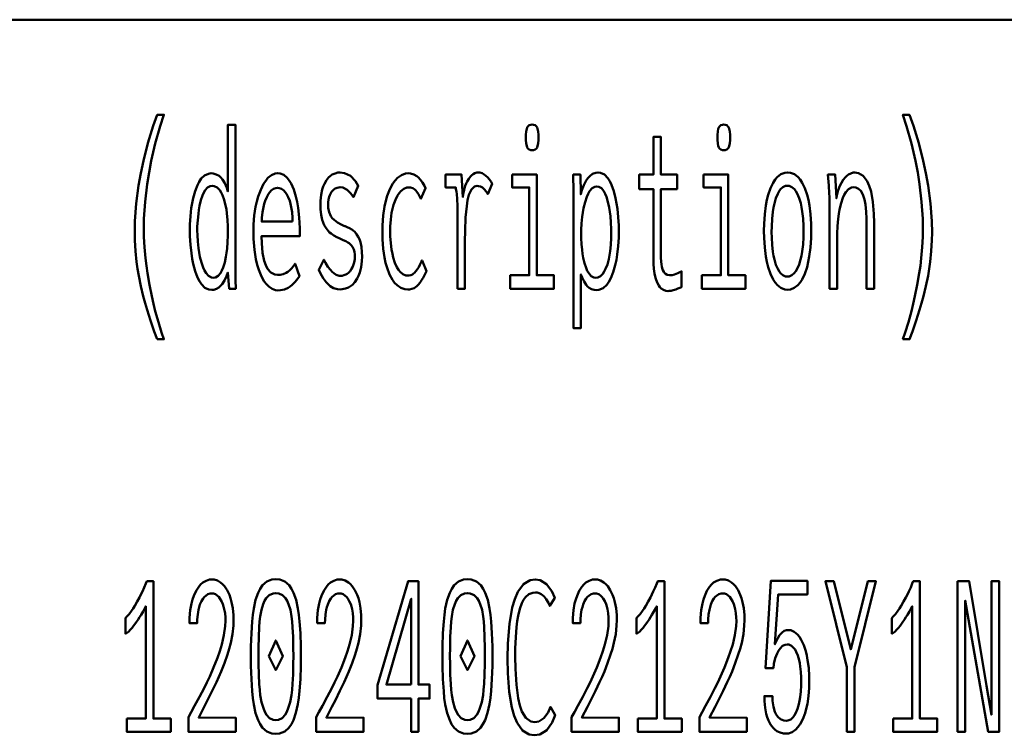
# Model space of a CAD drawing. Header units: millimetres. Extents: x 0 to 428, y 0 to 298.
# Tile 28 of 43: x 321 to 334, y 42 to 51. Entities that reach past the tile are written whole.
import ezdxf

# ---------------------------------------------------------------- set-up
doc = ezdxf.new("R2010")
doc.units = ezdxf.units.MM
doc.layers.add('am_0', color=7, linetype='Continuous', lineweight=50)
doc.layers.add('am_6', color=2, linetype='Continuous', lineweight=35)

# ---------------------------------------------------------------- blocks, each defined once
blk = doc.blocks.new('1_Drawing_frame_0_in_120240C2125Y1N4N_300Op0__1203')
at = {"layer": 'am_0'}
blk.add_line((224.62, 50.57), (407.5, 50.57), dxfattribs=at)
at = {"layer": 'am_6', "flags": 8}
blk.add_attdef('ExcludeFromBOM', (425, 296.5), '', height=0.5, dxfattribs=at)
blk = doc.blocks.new('121_text12__1_in_120240C2125Y1N4N_300Op0__1203')
at = {"layer": 'am_0'}
for points in [[(323.051, 46.568), (323.051, 46.568), (323.017, 46.665), (322.97, 46.804), (322.97, 46.804), (322.927, 46.936), (322.902, 47.021), (322.902, 47.021), (322.879, 47.105), (322.848, 47.233), (322.848, 47.233), (322.822, 47.362), (322.807, 47.45), (322.807, 47.45), (322.794, 47.538), (322.781, 47.672), (322.781, 47.672), (322.773, 47.809), (322.772, 47.901), (322.772, 47.901), (322.775, 48.046), (322.791, 48.268), (322.791, 48.268), (322.82, 48.494), (322.848, 48.648), (322.848, 48.648), (322.88, 48.801), (322.937, 49.025), (322.937, 49.025), (323.004, 49.24), (323.055, 49.379), (323.137, 49.379), (323.137, 49.379), (323.091, 49.237), (323.03, 49.021), (323.03, 49.021), (322.979, 48.803), (322.951, 48.655), (322.951, 48.655), (322.927, 48.508), (322.901, 48.29), (322.901, 48.29), (322.888, 48.075), (322.885, 47.933), (322.885, 47.933), (322.886, 47.849), (322.893, 47.719), (322.893, 47.719), (322.906, 47.582), (322.918, 47.488), (322.918, 47.488), (322.931, 47.393), (322.956, 47.25), (322.956, 47.25), (322.985, 47.107), (323.007, 47.012), (323.007, 47.012), (323.03, 46.918), (323.068, 46.783), (323.068, 46.783), (323.108, 46.652), (323.137, 46.568), (323.051, 46.568)], [(332.394, 46.568), (332.394, 46.568), (332.422, 46.652), (332.463, 46.783), (332.463, 46.783), (332.5, 46.918), (332.524, 47.012), (332.524, 47.012), (332.545, 47.107), (332.574, 47.25), (332.574, 47.25), (332.599, 47.393), (332.613, 47.488), (332.613, 47.488), (332.625, 47.582), (332.637, 47.719), (332.637, 47.719), (332.644, 47.849), (332.646, 47.933), (332.646, 47.933), (332.643, 48.075), (332.629, 48.29), (332.629, 48.29), (332.604, 48.508), (332.58, 48.655), (332.58, 48.655), (332.551, 48.803), (332.501, 49.021), (332.501, 49.021), (332.44, 49.237), (332.394, 49.379), (332.476, 49.379), (332.476, 49.379), (332.526, 49.24), (332.593, 49.025), (332.593, 49.025), (332.65, 48.801), (332.683, 48.648), (332.683, 48.648), (332.71, 48.494), (332.74, 48.268), (332.74, 48.268), (332.756, 48.046), (332.759, 47.901), (332.759, 47.901), (332.757, 47.809), (332.75, 47.672), (332.75, 47.672), (332.736, 47.538), (332.724, 47.45), (332.724, 47.45), (332.709, 47.362), (332.682, 47.233), (332.682, 47.233), (332.651, 47.105), (332.628, 47.021), (332.628, 47.021), (332.603, 46.936), (332.561, 46.804), (332.561, 46.804), (332.514, 46.665), (332.479, 46.568), (332.394, 46.568)], [(323.736, 47.184), (323.736, 47.184), (323.701, 47.189), (323.652, 47.212), (323.652, 47.212), (323.608, 47.255), (323.582, 47.294), (323.582, 47.294), (323.559, 47.341), (323.529, 47.42), (323.529, 47.42), (323.504, 47.51), (323.491, 47.576), (323.491, 47.576), (323.481, 47.645), (323.469, 47.751), (323.469, 47.751), (323.463, 47.859), (323.462, 47.933), (323.462, 47.933), (323.463, 48.003), (323.469, 48.107), (323.469, 48.107), (323.48, 48.207), (323.491, 48.273), (323.491, 48.273), (323.503, 48.336), (323.527, 48.422), (323.527, 48.422), (323.557, 48.497), (323.58, 48.541), (323.58, 48.541), (323.605, 48.579), (323.647, 48.619), (323.647, 48.619), (323.695, 48.641), (323.73, 48.646), (323.73, 48.646), (323.756, 48.643), (323.793, 48.632), (323.793, 48.632), (323.828, 48.612), (323.851, 48.593), (323.851, 48.593), (323.872, 48.569), (323.901, 48.523), (323.901, 48.523), (323.926, 48.465), (323.94, 48.419), (323.94, 49.254), (324.034, 49.254), (324.034, 47.512), (324.034, 47.512), (324.034, 47.493), (324.034, 47.463), (324.034, 47.463), (324.034, 47.43), (324.035, 47.406), (324.035, 47.406), (324.035, 47.383), (324.035, 47.353), (324.035, 47.353), (324.036, 47.327), (324.036, 47.313), (324.038, 47.2), (323.955, 47.2), (323.94, 47.403), (323.94, 47.403), (323.923, 47.359), (323.895, 47.302), (323.895, 47.302), (323.867, 47.258), (323.848, 47.235), (323.848, 47.235), (323.827, 47.217), (323.795, 47.197), (323.795, 47.197), (323.761, 47.186), (323.736, 47.184)], [(327.749, 48.934), (327.749, 48.934), (327.733, 48.936), (327.713, 48.943), (327.713, 48.943), (327.697, 48.958), (327.688, 48.971), (327.688, 48.971), (327.682, 48.988), (327.675, 49.021), (327.675, 49.021), (327.671, 49.063), (327.67, 49.095), (327.67, 49.095), (327.671, 49.128), (327.675, 49.17), (327.675, 49.17), (327.682, 49.203), (327.688, 49.22), (327.688, 49.22), (327.697, 49.233), (327.713, 49.247), (327.713, 49.247), (327.733, 49.255), (327.749, 49.257), (327.749, 49.257), (327.766, 49.255), (327.787, 49.248), (327.787, 49.248), (327.803, 49.233), (327.812, 49.22), (327.812, 49.22), (327.818, 49.204), (327.825, 49.171), (327.825, 49.171), (327.829, 49.129), (327.83, 49.095), (327.83, 49.095), (327.829, 49.063), (327.825, 49.021), (327.825, 49.021), (327.818, 48.988), (327.812, 48.971), (327.812, 48.971), (327.803, 48.958), (327.787, 48.943), (327.787, 48.943), (327.766, 48.936), (327.749, 48.934)], [(330.149, 48.934), (330.149, 48.934), (330.133, 48.936), (330.113, 48.943), (330.113, 48.943), (330.097, 48.958), (330.088, 48.971), (330.088, 48.971), (330.082, 48.988), (330.075, 49.021), (330.075, 49.021), (330.071, 49.063), (330.07, 49.095), (330.07, 49.095), (330.071, 49.128), (330.075, 49.17), (330.075, 49.17), (330.082, 49.203), (330.088, 49.22), (330.088, 49.22), (330.097, 49.233), (330.113, 49.247), (330.113, 49.247), (330.133, 49.255), (330.149, 49.257), (330.149, 49.257), (330.166, 49.255), (330.187, 49.248), (330.187, 49.248), (330.203, 49.233), (330.212, 49.22), (330.212, 49.22), (330.218, 49.204), (330.225, 49.171), (330.225, 49.171), (330.229, 49.129), (330.23, 49.095), (330.23, 49.095), (330.229, 49.063), (330.225, 49.021), (330.225, 49.021), (330.218, 48.988), (330.212, 48.971), (330.212, 48.971), (330.203, 48.958), (330.187, 48.943), (330.187, 48.943), (330.166, 48.936), (330.149, 48.934)], [(329.448, 47.171), (329.448, 47.171), (329.426, 47.173), (329.395, 47.184), (329.395, 47.184), (329.367, 47.203), (329.35, 47.22), (329.35, 47.22), (329.335, 47.241), (329.315, 47.278), (329.315, 47.278), (329.299, 47.322), (329.29, 47.355), (329.29, 47.355), (329.283, 47.391), (329.275, 47.448), (329.275, 47.448), (329.271, 47.51), (329.27, 47.554), (329.27, 48.448), (329.091, 48.448), (329.091, 48.63), (329.27, 48.63), (329.27, 49.101), (329.364, 49.101), (329.364, 48.63), (329.566, 48.63), (329.566, 48.448), (329.364, 48.448), (329.364, 47.619), (329.364, 47.619), (329.364, 47.586), (329.366, 47.541), (329.366, 47.541), (329.37, 47.502), (329.373, 47.48), (329.373, 47.48), (329.378, 47.459), (329.387, 47.432), (329.387, 47.432), (329.4, 47.41), (329.41, 47.398), (329.41, 47.398), (329.422, 47.387), (329.443, 47.376), (329.443, 47.376), (329.469, 47.37), (329.488, 47.369), (329.488, 47.369), (329.503, 47.371), (329.533, 47.379), (329.533, 47.379), (329.575, 47.396), (329.608, 47.411), (329.621, 47.416), (329.621, 47.221), (329.621, 47.221), (329.602, 47.213), (329.575, 47.202), (329.575, 47.202), (329.549, 47.192), (329.532, 47.186), (329.532, 47.186), (329.515, 47.181), (329.49, 47.175), (329.49, 47.175), (329.465, 47.172), (329.448, 47.171)], [(324.562, 47.179), (324.562, 47.179), (324.534, 47.182), (324.492, 47.198), (324.492, 47.198), (324.45, 47.228), (324.422, 47.255), (324.422, 47.255), (324.395, 47.289), (324.358, 47.354), (324.358, 47.354), (324.325, 47.436), (324.306, 47.499), (324.306, 47.499), (324.289, 47.57), (324.271, 47.689), (324.271, 47.689), (324.261, 47.826), (324.259, 47.925), (324.259, 47.925), (324.261, 48.004), (324.27, 48.117), (324.27, 48.117), (324.286, 48.224), (324.301, 48.291), (324.301, 48.291), (324.319, 48.355), (324.35, 48.44), (324.35, 48.44), (324.386, 48.512), (324.413, 48.553), (324.413, 48.553), (324.441, 48.587), (324.485, 48.624), (324.485, 48.624), (324.532, 48.644), (324.564, 48.648), (324.564, 48.648), (324.595, 48.645), (324.64, 48.625), (324.64, 48.625), (324.681, 48.59), (324.707, 48.557), (324.707, 48.557), (324.731, 48.517), (324.763, 48.444), (324.763, 48.444), (324.79, 48.356), (324.805, 48.288), (324.805, 48.288), (324.818, 48.214), (324.832, 48.092), (324.832, 48.092), (324.839, 47.957), (324.841, 47.86), (324.362, 47.86), (324.362, 47.86), (324.364, 47.769), (324.374, 47.65), (324.374, 47.65), (324.394, 47.551), (324.413, 47.496), (324.413, 47.496), (324.436, 47.451), (324.477, 47.403), (324.477, 47.403), (324.526, 47.377), (324.564, 47.372), (324.564, 47.372), (324.593, 47.373), (324.633, 47.382), (324.633, 47.382), (324.669, 47.398), (324.69, 47.413), (324.69, 47.413), (324.71, 47.43), (324.738, 47.459), (324.738, 47.459), (324.764, 47.49), (324.781, 47.512), (324.834, 47.356), (324.834, 47.356), (324.814, 47.326), (324.782, 47.286), (324.782, 47.286), (324.745, 47.25), (324.719, 47.229), (324.719, 47.229), (324.692, 47.211), (324.646, 47.192), (324.646, 47.192), (324.597, 47.181), (324.562, 47.179)], [(325.346, 47.192), (325.346, 47.192), (325.311, 47.195), (325.262, 47.208), (325.262, 47.208), (325.219, 47.232), (325.193, 47.255), (325.193, 47.255), (325.168, 47.282), (325.133, 47.331), (325.133, 47.331), (325.1, 47.39), (325.078, 47.435), (325.141, 47.563), (325.141, 47.563), (325.161, 47.525), (325.192, 47.476), (325.192, 47.476), (325.223, 47.435), (325.244, 47.413), (325.244, 47.413), (325.265, 47.394), (325.297, 47.374), (325.297, 47.374), (325.331, 47.363), (325.354, 47.361), (325.354, 47.361), (325.369, 47.362), (325.393, 47.368), (325.393, 47.368), (325.417, 47.378), (325.433, 47.388), (325.433, 47.388), (325.448, 47.4), (325.47, 47.421), (325.47, 47.421), (325.489, 47.448), (325.5, 47.468), (325.5, 47.468), (325.51, 47.491), (325.521, 47.528), (325.521, 47.528), (325.527, 47.57), (325.528, 47.6), (325.528, 47.6), (325.527, 47.627), (325.523, 47.662), (325.523, 47.662), (325.515, 47.692), (325.508, 47.71), (325.508, 47.71), (325.499, 47.725), (325.485, 47.745), (325.485, 47.745), (325.468, 47.762), (325.456, 47.771), (325.456, 47.771), (325.441, 47.78), (325.415, 47.795), (325.415, 47.795), (325.384, 47.81), (325.359, 47.821), (325.332, 47.833), (325.332, 47.833), (325.304, 47.846), (325.266, 47.868), (325.266, 47.868), (325.232, 47.89), (325.212, 47.906), (325.212, 47.906), (325.193, 47.924), (325.168, 47.957), (325.168, 47.957), (325.145, 47.997), (325.132, 48.028), (325.132, 48.028), (325.12, 48.063), (325.108, 48.124), (325.108, 48.124), (325.101, 48.195), (325.1, 48.248), (325.1, 48.248), (325.101, 48.302), (325.108, 48.377), (325.108, 48.377), (325.121, 48.442), (325.134, 48.481), (325.134, 48.481), (325.148, 48.515), (325.173, 48.559), (325.173, 48.559), (325.201, 48.595), (325.223, 48.614), (325.223, 48.614), (325.245, 48.629), (325.281, 48.645), (325.281, 48.645), (325.318, 48.654), (325.345, 48.656), (325.345, 48.656), (325.4, 48.649), (325.473, 48.614), (325.473, 48.614), (325.536, 48.548), (325.572, 48.487), (325.511, 48.347), (325.511, 48.347), (325.479, 48.392), (325.431, 48.44), (325.431, 48.44), (325.38, 48.466), (325.346, 48.471), (325.346, 48.471), (325.329, 48.47), (325.306, 48.465), (325.306, 48.465), (325.283, 48.455), (325.269, 48.445), (325.269, 48.445), (325.256, 48.434), (325.238, 48.414), (325.238, 48.414), (325.223, 48.389), (325.214, 48.371), (325.214, 48.371), (325.207, 48.35), (325.199, 48.318), (325.199, 48.318), (325.195, 48.281), (325.194, 48.256), (325.194, 48.256), (325.196, 48.213), (325.207, 48.157), (325.207, 48.157), (325.228, 48.11), (325.247, 48.085), (325.247, 48.085), (325.27, 48.062), (325.31, 48.031), (325.31, 48.031), (325.356, 48.005), (325.39, 47.989), (325.39, 47.989), (325.395, 47.987), (325.401, 47.985), (325.401, 47.985), (325.406, 47.983), (325.409, 47.983), (325.409, 47.983), (325.431, 47.973), (325.464, 47.957), (325.464, 47.957), (325.493, 47.94), (325.51, 47.928), (325.51, 47.928), (325.527, 47.914), (325.55, 47.885), (325.55, 47.885), (325.572, 47.848), (325.586, 47.819), (325.586, 47.819), (325.598, 47.785), (325.611, 47.726), (325.611, 47.726), (325.618, 47.656), (325.619, 47.603), (325.619, 47.603), (325.617, 47.546), (325.609, 47.469), (325.609, 47.469), (325.592, 47.402), (325.577, 47.362), (325.577, 47.362), (325.56, 47.328), (325.531, 47.284), (325.531, 47.284), (325.498, 47.249), (325.474, 47.231), (325.474, 47.231), (325.449, 47.217), (325.411, 47.202), (325.411, 47.202), (325.372, 47.194), (325.346, 47.192)], [(326.191, 47.19), (326.191, 47.19), (326.155, 47.193), (326.105, 47.211), (326.105, 47.211), (326.058, 47.245), (326.028, 47.275), (326.028, 47.275), (326.001, 47.313), (325.964, 47.38), (325.964, 47.38), (325.933, 47.461), (325.915, 47.523), (325.915, 47.523), (325.901, 47.59), (325.885, 47.699), (325.885, 47.699), (325.876, 47.819), (325.874, 47.905), (325.874, 47.905), (325.876, 47.993), (325.885, 48.116), (325.885, 48.116), (325.902, 48.229), (325.918, 48.299), (325.918, 48.299), (325.936, 48.363), (325.969, 48.448), (325.969, 48.448), (326.007, 48.518), (326.035, 48.557), (326.035, 48.557), (326.065, 48.589), (326.113, 48.623), (326.113, 48.623), (326.164, 48.642), (326.199, 48.646), (326.199, 48.646), (326.227, 48.643), (326.267, 48.632), (326.267, 48.632), (326.304, 48.611), (326.327, 48.592), (326.327, 48.592), (326.348, 48.57), (326.377, 48.532), (326.377, 48.532), (326.401, 48.49), (326.415, 48.458), (326.357, 48.326), (326.357, 48.326), (326.345, 48.35), (326.327, 48.383), (326.327, 48.383), (326.307, 48.412), (326.294, 48.429), (326.294, 48.429), (326.279, 48.443), (326.254, 48.459), (326.254, 48.459), (326.226, 48.467), (326.205, 48.469), (326.205, 48.469), (326.179, 48.466), (326.141, 48.451), (326.141, 48.451), (326.106, 48.423), (326.084, 48.398), (326.084, 48.398), (326.064, 48.367), (326.037, 48.313), (326.037, 48.313), (326.014, 48.25), (326.001, 48.202), (326.001, 48.202), (325.99, 48.15), (325.979, 48.068), (325.979, 48.068), (325.972, 47.979), (325.971, 47.916), (325.971, 47.916), (325.972, 47.857), (325.978, 47.771), (325.978, 47.771), (325.989, 47.69), (325.999, 47.638), (325.999, 47.638), (326.01, 47.59), (326.032, 47.525), (326.032, 47.525), (326.057, 47.47), (326.076, 47.438), (326.076, 47.438), (326.097, 47.411), (326.13, 47.382), (326.13, 47.382), (326.166, 47.367), (326.191, 47.364), (326.191, 47.364), (326.207, 47.365), (326.23, 47.37), (326.23, 47.37), (326.251, 47.38), (326.264, 47.39), (326.264, 47.39), (326.277, 47.401), (326.294, 47.419), (326.294, 47.419), (326.31, 47.44), (326.32, 47.455), (326.32, 47.455), (326.33, 47.472), (326.345, 47.5), (326.345, 47.5), (326.36, 47.531), (326.371, 47.554), (326.426, 47.418), (326.413, 47.394), (326.413, 47.394), (326.401, 47.369), (326.383, 47.336), (326.383, 47.336), (326.366, 47.306), (326.355, 47.289), (326.355, 47.289), (326.344, 47.273), (326.325, 47.251), (326.325, 47.251), (326.304, 47.231), (326.288, 47.219), (326.288, 47.219), (326.271, 47.208), (326.243, 47.197), (326.243, 47.197), (326.213, 47.191), (326.191, 47.19)], [(326.813, 47.2), (326.813, 47.2), (326.814, 47.259), (326.814, 47.38), (326.814, 47.38), (326.815, 47.541), (326.816, 47.671), (326.817, 47.933), (326.817, 47.933), (326.817, 48.002), (326.817, 48.093), (326.817, 48.093), (326.816, 48.171), (326.814, 48.215), (326.814, 48.215), (326.813, 48.253), (326.811, 48.304), (326.811, 48.304), (326.809, 48.344), (326.807, 48.366), (326.807, 48.366), (326.805, 48.386), (326.801, 48.416), (326.801, 48.416), (326.796, 48.448), (326.793, 48.469), (326.665, 48.469), (326.665, 48.63), (326.867, 48.63), (326.882, 48.347), (326.882, 48.347), (326.888, 48.385), (326.898, 48.439), (326.898, 48.439), (326.913, 48.487), (326.924, 48.516), (326.924, 48.516), (326.937, 48.543), (326.957, 48.577), (326.957, 48.577), (326.979, 48.605), (326.995, 48.621), (326.995, 48.621), (327.01, 48.634), (327.034, 48.647), (327.034, 48.647), (327.058, 48.655), (327.074, 48.656), (327.074, 48.656), (327.093, 48.654), (327.122, 48.646), (327.122, 48.646), (327.151, 48.63), (327.171, 48.616), (327.171, 48.616), (327.189, 48.599), (327.214, 48.57), (327.214, 48.57), (327.235, 48.537), (327.248, 48.513), (327.193, 48.386), (327.193, 48.386), (327.186, 48.4), (327.172, 48.421), (327.172, 48.421), (327.155, 48.441), (327.141, 48.455), (327.141, 48.455), (327.127, 48.466), (327.103, 48.479), (327.103, 48.479), (327.078, 48.486), (327.06, 48.487), (327.06, 48.487), (327.029, 48.48), (326.989, 48.443), (326.989, 48.443), (326.958, 48.374), (326.942, 48.31), (326.942, 48.31), (326.93, 48.233), (326.917, 48.093), (326.917, 48.093), (326.91, 47.924), (326.908, 47.795), (326.908, 47.2), (326.813, 47.2)], [(327.498, 48.63), (327.807, 48.63), (327.807, 47.369), (328.022, 47.369), (328.022, 47.2), (327.476, 47.2), (327.476, 47.369), (327.714, 47.369), (327.714, 48.469), (327.498, 48.469), (327.498, 48.63)], [(328.268, 48.31), (328.268, 48.31), (328.268, 48.379), (328.267, 48.478), (328.267, 48.478), (328.265, 48.571), (328.264, 48.63), (328.354, 48.63), (328.358, 48.383), (328.358, 48.383), (328.373, 48.433), (328.399, 48.499), (328.399, 48.499), (328.428, 48.554), (328.449, 48.585), (328.449, 48.585), (328.471, 48.611), (328.507, 48.638), (328.507, 48.638), (328.546, 48.653), (328.573, 48.656), (328.573, 48.656), (328.608, 48.652), (328.655, 48.629), (328.655, 48.629), (328.697, 48.586), (328.722, 48.547), (328.722, 48.547), (328.744, 48.501), (328.773, 48.423), (328.773, 48.423), (328.796, 48.334), (328.808, 48.269), (328.808, 48.269), (328.818, 48.2), (328.829, 48.096), (328.829, 48.096), (328.835, 47.99), (328.836, 47.918), (328.836, 47.918), (328.835, 47.843), (328.828, 47.734), (328.828, 47.734), (328.817, 47.629), (328.806, 47.561), (328.806, 47.561), (328.792, 47.497), (328.767, 47.409), (328.767, 47.409), (328.736, 47.333), (328.711, 47.288), (328.711, 47.288), (328.684, 47.25), (328.639, 47.208), (328.639, 47.208), (328.587, 47.186), (328.55, 47.182), (328.55, 47.182), (328.526, 47.184), (328.493, 47.194), (328.493, 47.194), (328.463, 47.212), (328.444, 47.229), (328.444, 47.229), (328.427, 47.25), (328.401, 47.291), (328.401, 47.291), (328.377, 47.341), (328.361, 47.379), (328.361, 46.706), (328.268, 46.706), (328.268, 48.31)], [(329.898, 48.63), (330.207, 48.63), (330.207, 47.369), (330.422, 47.369), (330.422, 47.2), (329.876, 47.2), (329.876, 47.369), (330.114, 47.369), (330.114, 48.469), (329.898, 48.469), (329.898, 48.63)], [(330.95, 47.187), (330.95, 47.187), (330.915, 47.191), (330.867, 47.21), (330.867, 47.21), (330.822, 47.245), (330.795, 47.278), (330.795, 47.278), (330.769, 47.317), (330.735, 47.388), (330.735, 47.388), (330.707, 47.472), (330.691, 47.536), (330.691, 47.536), (330.678, 47.605), (330.663, 47.717), (330.663, 47.717), (330.656, 47.839), (330.654, 47.925), (330.654, 47.925), (330.656, 48.012), (330.663, 48.133), (330.663, 48.133), (330.677, 48.244), (330.69, 48.313), (330.69, 48.313), (330.706, 48.376), (330.734, 48.459), (330.734, 48.459), (330.768, 48.528), (330.793, 48.567), (330.793, 48.567), (330.821, 48.599), (330.866, 48.634), (330.866, 48.634), (330.916, 48.652), (330.951, 48.656), (330.951, 48.656), (330.986, 48.652), (331.036, 48.634), (331.036, 48.634), (331.081, 48.599), (331.108, 48.567), (331.108, 48.567), (331.134, 48.528), (331.167, 48.459), (331.167, 48.459), (331.195, 48.376), (331.21, 48.313), (331.21, 48.313), (331.223, 48.244), (331.237, 48.133), (331.237, 48.133), (331.244, 48.012), (331.246, 47.925), (331.246, 47.925), (331.244, 47.839), (331.237, 47.717), (331.237, 47.717), (331.222, 47.605), (331.209, 47.536), (331.209, 47.536), (331.194, 47.472), (331.165, 47.388), (331.165, 47.388), (331.132, 47.317), (331.106, 47.278), (331.106, 47.278), (331.078, 47.245), (331.034, 47.21), (331.034, 47.21), (330.985, 47.191), (330.95, 47.187)], [(331.476, 48.245), (331.476, 48.245), (331.476, 48.269), (331.476, 48.305), (331.476, 48.305), (331.474, 48.338), (331.473, 48.36), (331.473, 48.36), (331.472, 48.383), (331.47, 48.421), (331.47, 48.421), (331.467, 48.463), (331.465, 48.493), (331.456, 48.63), (331.547, 48.63), (331.562, 48.334), (331.562, 48.334), (331.568, 48.369), (331.58, 48.42), (331.58, 48.42), (331.596, 48.468), (331.609, 48.498), (331.609, 48.498), (331.624, 48.526), (331.648, 48.564), (331.648, 48.564), (331.674, 48.596), (331.693, 48.614), (331.693, 48.614), (331.712, 48.629), (331.742, 48.645), (331.742, 48.645), (331.772, 48.654), (331.792, 48.656), (331.792, 48.656), (331.838, 48.649), (331.897, 48.614), (331.897, 48.614), (331.946, 48.549), (331.973, 48.489), (331.973, 48.489), (331.995, 48.417), (332.019, 48.29), (332.019, 48.29), (332.032, 48.14), (332.034, 48.027), (332.034, 47.2), (331.94, 47.2), (331.94, 47.92), (331.94, 47.92), (331.94, 47.988), (331.938, 48.08), (331.938, 48.08), (331.934, 48.162), (331.93, 48.211), (331.93, 48.211), (331.924, 48.256), (331.913, 48.316), (331.913, 48.316), (331.897, 48.369), (331.884, 48.399), (331.884, 48.399), (331.868, 48.425), (331.84, 48.453), (331.84, 48.453), (331.806, 48.469), (331.779, 48.471), (331.779, 48.471), (331.751, 48.468), (331.713, 48.448), (331.713, 48.448), (331.68, 48.411), (331.66, 48.377), (331.66, 48.377), (331.643, 48.337), (331.62, 48.27), (331.62, 48.27), (331.602, 48.193), (331.592, 48.136), (331.592, 48.136), (331.585, 48.077), (331.577, 47.985), (331.577, 47.985), (331.572, 47.891), (331.571, 47.827), (331.571, 47.2), (331.476, 47.2), (331.476, 48.245)], [(323.757, 47.338), (323.757, 47.338), (323.783, 47.341), (323.818, 47.36), (323.818, 47.36), (323.848, 47.395), (323.865, 47.428), (323.865, 47.428), (323.881, 47.465), (323.9, 47.528), (323.9, 47.528), (323.915, 47.598), (323.923, 47.649), (323.923, 47.649), (323.929, 47.702), (323.935, 47.784), (323.935, 47.784), (323.938, 47.867), (323.939, 47.923), (323.939, 47.923), (323.938, 47.979), (323.934, 48.062), (323.934, 48.062), (323.927, 48.142), (323.92, 48.195), (323.92, 48.195), (323.911, 48.244), (323.894, 48.312), (323.894, 48.312), (323.872, 48.371), (323.856, 48.406), (323.856, 48.406), (323.837, 48.436), (323.805, 48.469), (323.805, 48.469), (323.768, 48.486), (323.742, 48.49), (323.742, 48.49), (323.718, 48.486), (323.685, 48.468), (323.685, 48.468), (323.655, 48.435), (323.638, 48.404), (323.638, 48.404), (323.622, 48.369), (323.601, 48.308), (323.601, 48.308), (323.585, 48.24), (323.576, 48.19), (323.576, 48.19), (323.569, 48.138), (323.561, 48.06), (323.561, 48.06), (323.556, 47.981), (323.556, 47.928), (323.556, 47.928), (323.557, 47.872), (323.561, 47.79), (323.561, 47.79), (323.57, 47.707), (323.578, 47.652), (323.578, 47.652), (323.588, 47.6), (323.607, 47.528), (323.607, 47.528), (323.629, 47.464), (323.647, 47.427), (323.647, 47.427), (323.666, 47.395), (323.697, 47.36), (323.697, 47.36), (323.732, 47.341), (323.757, 47.338)], [(328.549, 47.338), (328.549, 47.338), (328.573, 47.341), (328.606, 47.357), (328.606, 47.357), (328.636, 47.387), (328.654, 47.415), (328.654, 47.415), (328.671, 47.448), (328.692, 47.505), (328.692, 47.505), (328.71, 47.571), (328.719, 47.619), (328.719, 47.619), (328.727, 47.671), (328.736, 47.751), (328.736, 47.751), (328.74, 47.836), (328.741, 47.894), (328.741, 47.894), (328.74, 47.948), (328.737, 48.029), (328.737, 48.029), (328.73, 48.11), (328.723, 48.164), (328.723, 48.164), (328.715, 48.216), (328.7, 48.288), (328.7, 48.288), (328.68, 48.352), (328.665, 48.39), (328.665, 48.39), (328.648, 48.423), (328.618, 48.459), (328.618, 48.459), (328.585, 48.478), (328.56, 48.482), (328.56, 48.482), (328.535, 48.478), (328.501, 48.458), (328.501, 48.458), (328.47, 48.422), (328.452, 48.388), (328.452, 48.388), (328.435, 48.349), (328.413, 48.283), (328.413, 48.283), (328.395, 48.21), (328.386, 48.156), (328.386, 48.156), (328.378, 48.101), (328.369, 48.019), (328.369, 48.019), (328.365, 47.937), (328.364, 47.883), (328.364, 47.883), (328.365, 47.834), (328.369, 47.76), (328.369, 47.76), (328.376, 47.686), (328.382, 47.636), (328.382, 47.636), (328.39, 47.588), (328.406, 47.52), (328.406, 47.52), (328.426, 47.46), (328.441, 47.424), (328.441, 47.424), (328.459, 47.393), (328.489, 47.359), (328.489, 47.359), (328.524, 47.341), (328.549, 47.338)], [(330.946, 47.351), (330.946, 47.351), (330.97, 47.354), (331.003, 47.368), (331.003, 47.368), (331.034, 47.394), (331.053, 47.419), (331.053, 47.419), (331.071, 47.449), (331.094, 47.502), (331.094, 47.502), (331.113, 47.566), (331.124, 47.614), (331.124, 47.614), (331.133, 47.667), (331.143, 47.752), (331.143, 47.752), (331.149, 47.846), (331.15, 47.912), (331.15, 47.912), (331.149, 47.982), (331.143, 48.079), (331.143, 48.079), (331.134, 48.167), (331.125, 48.221), (331.125, 48.221), (331.114, 48.271), (331.094, 48.336), (331.094, 48.336), (331.071, 48.391), (331.054, 48.421), (331.054, 48.421), (331.035, 48.446), (331.004, 48.472), (331.004, 48.472), (330.97, 48.487), (330.946, 48.49), (330.946, 48.49), (330.923, 48.487), (330.891, 48.472), (330.891, 48.472), (330.862, 48.445), (330.843, 48.42), (330.843, 48.42), (330.827, 48.39), (330.804, 48.335), (330.804, 48.335), (330.785, 48.269), (330.775, 48.219), (330.775, 48.219), (330.766, 48.165), (330.757, 48.076), (330.757, 48.076), (330.751, 47.979), (330.75, 47.91), (330.75, 47.91), (330.751, 47.843), (330.757, 47.75), (330.757, 47.75), (330.766, 47.664), (330.775, 47.612), (330.775, 47.612), (330.785, 47.564), (330.804, 47.501), (330.804, 47.501), (330.827, 47.448), (330.843, 47.418), (330.843, 47.418), (330.862, 47.394), (330.891, 47.368), (330.891, 47.368), (330.923, 47.354), (330.946, 47.351)], [(324.75, 48.04), (324.75, 48.04), (324.748, 48.089), (324.742, 48.158), (324.742, 48.158), (324.732, 48.222), (324.723, 48.262), (324.723, 48.262), (324.713, 48.299), (324.694, 48.347), (324.694, 48.347), (324.673, 48.388), (324.657, 48.411), (324.657, 48.411), (324.64, 48.43), (324.612, 48.45), (324.612, 48.45), (324.583, 48.461), (324.562, 48.464), (324.562, 48.464), (324.541, 48.461), (324.511, 48.45), (324.511, 48.45), (324.483, 48.43), (324.465, 48.411), (324.465, 48.411), (324.448, 48.388), (324.426, 48.347), (324.426, 48.347), (324.406, 48.299), (324.395, 48.262), (324.395, 48.262), (324.385, 48.222), (324.374, 48.158), (324.374, 48.158), (324.366, 48.089), (324.363, 48.04), (324.75, 48.04)]]:
    blk.add_lwpolyline(points, dxfattribs=at)
at = {"layer": 'am_6', "flags": 8}
blk.add_attdef('ExcludeFromBOM', (337.759, 48.879), '', height=0.5, dxfattribs=at)
blk = doc.blocks.new('138_text29__1_in_120240C2125Y1N4N_300Op0__1203')
at = {"layer": 'am_0'}
for points in [[(323.479, 41.894), (323.479, 41.894), (323.522, 41.973), (323.583, 42.087), (323.583, 42.087), (323.64, 42.198), (323.676, 42.269), (323.676, 42.269), (323.711, 42.342), (323.76, 42.456), (323.76, 42.456), (323.807, 42.575), (323.836, 42.659), (323.836, 42.659), (323.862, 42.742), (323.89, 42.86), (323.89, 42.86), (323.905, 42.971), (323.908, 43.041), (323.908, 43.041), (323.907, 43.08), (323.903, 43.136), (323.903, 43.136), (323.894, 43.187), (323.886, 43.219), (323.886, 43.219), (323.877, 43.249), (323.86, 43.288), (323.86, 43.288), (323.84, 43.321), (323.825, 43.34), (323.825, 43.34), (323.81, 43.355), (323.784, 43.372), (323.784, 43.372), (323.758, 43.381), (323.739, 43.383), (323.739, 43.383), (323.718, 43.381), (323.688, 43.372), (323.688, 43.372), (323.661, 43.355), (323.644, 43.339), (323.644, 43.339), (323.628, 43.319), (323.607, 43.285), (323.607, 43.285), (323.589, 43.243), (323.579, 43.211), (323.579, 43.211), (323.57, 43.176), (323.561, 43.119), (323.561, 43.119), (323.556, 43.057), (323.555, 43.012), (323.458, 43.012), (323.458, 43.012), (323.459, 43.079), (323.467, 43.172), (323.467, 43.172), (323.482, 43.256), (323.496, 43.307), (323.496, 43.307), (323.512, 43.355), (323.54, 43.416), (323.54, 43.416), (323.573, 43.467), (323.597, 43.495), (323.597, 43.495), (323.623, 43.518), (323.665, 43.542), (323.665, 43.542), (323.708, 43.556), (323.739, 43.558), (323.739, 43.558), (323.767, 43.556), (323.808, 43.543), (323.808, 43.543), (323.848, 43.52), (323.873, 43.499), (323.873, 43.499), (323.897, 43.472), (323.929, 43.425), (323.929, 43.425), (323.957, 43.367), (323.973, 43.323), (323.973, 43.323), (323.986, 43.275), (324.001, 43.197), (324.001, 43.197), (324.009, 43.111), (324.01, 43.05), (324.01, 43.05), (324.008, 42.981), (323.997, 42.874), (323.997, 42.874), (323.975, 42.765), (323.955, 42.69), (323.955, 42.69), (323.932, 42.616), (323.895, 42.508), (323.895, 42.508), (323.855, 42.405), (323.826, 42.34), (323.826, 42.34), (323.795, 42.273), (323.743, 42.164), (323.743, 42.164), (323.685, 42.046), (323.642, 41.962), (323.573, 41.827), (324.038, 41.825), (324.038, 41.65), (323.445, 41.65), (323.445, 41.832), (323.479, 41.894)], [(324.539, 41.624), (324.539, 41.624), (324.49, 41.629), (324.426, 41.654), (324.426, 41.654), (324.372, 41.701), (324.342, 41.744), (324.342, 41.744), (324.317, 41.795), (324.285, 41.885), (324.285, 41.885), (324.262, 41.992), (324.25, 42.072), (324.25, 42.072), (324.242, 42.16), (324.233, 42.308), (324.233, 42.308), (324.228, 42.476), (324.227, 42.599), (324.227, 42.599), (324.228, 42.719), (324.233, 42.884), (324.233, 42.884), (324.242, 43.03), (324.251, 43.116), (324.251, 43.116), (324.262, 43.196), (324.286, 43.301), (324.286, 43.301), (324.318, 43.391), (324.343, 43.442), (324.343, 43.442), (324.373, 43.485), (324.427, 43.531), (324.427, 43.531), (324.491, 43.556), (324.539, 43.561), (324.539, 43.561), (324.588, 43.556), (324.653, 43.531), (324.653, 43.531), (324.706, 43.485), (324.736, 43.442), (324.736, 43.442), (324.762, 43.391), (324.793, 43.301), (324.793, 43.301), (324.817, 43.196), (324.829, 43.117), (324.829, 43.117), (324.838, 43.03), (324.847, 42.885), (324.847, 42.885), (324.852, 42.72), (324.853, 42.599), (324.853, 42.599), (324.852, 42.478), (324.847, 42.311), (324.847, 42.311), (324.837, 42.163), (324.828, 42.075), (324.828, 42.075), (324.816, 41.994), (324.792, 41.887), (324.792, 41.887), (324.76, 41.796), (324.734, 41.744), (324.734, 41.744), (324.704, 41.701), (324.651, 41.654), (324.651, 41.654), (324.587, 41.629), (324.539, 41.624)], [(325.079, 41.894), (325.079, 41.894), (325.122, 41.973), (325.183, 42.087), (325.183, 42.087), (325.24, 42.198), (325.276, 42.269), (325.276, 42.269), (325.311, 42.342), (325.36, 42.456), (325.36, 42.456), (325.407, 42.575), (325.436, 42.659), (325.436, 42.659), (325.462, 42.742), (325.49, 42.86), (325.49, 42.86), (325.505, 42.971), (325.508, 43.041), (325.508, 43.041), (325.507, 43.08), (325.503, 43.136), (325.503, 43.136), (325.494, 43.187), (325.486, 43.219), (325.486, 43.219), (325.477, 43.249), (325.46, 43.288), (325.46, 43.288), (325.44, 43.321), (325.425, 43.34), (325.425, 43.34), (325.41, 43.355), (325.384, 43.372), (325.384, 43.372), (325.358, 43.381), (325.339, 43.383), (325.339, 43.383), (325.318, 43.381), (325.288, 43.372), (325.288, 43.372), (325.261, 43.355), (325.244, 43.339), (325.244, 43.339), (325.228, 43.319), (325.207, 43.285), (325.207, 43.285), (325.189, 43.243), (325.179, 43.211), (325.179, 43.211), (325.17, 43.176), (325.161, 43.119), (325.161, 43.119), (325.156, 43.057), (325.155, 43.012), (325.058, 43.012), (325.058, 43.012), (325.059, 43.079), (325.067, 43.172), (325.067, 43.172), (325.082, 43.256), (325.096, 43.307), (325.096, 43.307), (325.112, 43.355), (325.14, 43.416), (325.14, 43.416), (325.173, 43.467), (325.197, 43.495), (325.197, 43.495), (325.223, 43.518), (325.265, 43.542), (325.265, 43.542), (325.308, 43.556), (325.339, 43.558), (325.339, 43.558), (325.367, 43.556), (325.408, 43.543), (325.408, 43.543), (325.448, 43.52), (325.473, 43.499), (325.473, 43.499), (325.497, 43.472), (325.529, 43.425), (325.529, 43.425), (325.557, 43.367), (325.573, 43.323), (325.573, 43.323), (325.586, 43.275), (325.601, 43.197), (325.601, 43.197), (325.609, 43.111), (325.61, 43.05), (325.61, 43.05), (325.608, 42.981), (325.597, 42.874), (325.597, 42.874), (325.575, 42.765), (325.555, 42.69), (325.555, 42.69), (325.532, 42.616), (325.495, 42.508), (325.495, 42.508), (325.455, 42.405), (325.426, 42.34), (325.426, 42.34), (325.395, 42.273), (325.343, 42.164), (325.343, 42.164), (325.285, 42.046), (325.242, 41.962), (325.173, 41.827), (325.638, 41.825), (325.638, 41.65), (325.045, 41.65), (325.045, 41.832), (325.079, 41.894)], [(326.939, 41.624), (326.939, 41.624), (326.89, 41.629), (326.826, 41.654), (326.826, 41.654), (326.772, 41.701), (326.742, 41.744), (326.742, 41.744), (326.717, 41.795), (326.685, 41.885), (326.685, 41.885), (326.662, 41.992), (326.65, 42.072), (326.65, 42.072), (326.642, 42.16), (326.633, 42.308), (326.633, 42.308), (326.628, 42.476), (326.627, 42.599), (326.627, 42.599), (326.628, 42.719), (326.633, 42.884), (326.633, 42.884), (326.642, 43.03), (326.651, 43.116), (326.651, 43.116), (326.662, 43.196), (326.686, 43.301), (326.686, 43.301), (326.718, 43.391), (326.743, 43.442), (326.743, 43.442), (326.773, 43.485), (326.827, 43.531), (326.827, 43.531), (326.891, 43.556), (326.939, 43.561), (326.939, 43.561), (326.988, 43.556), (327.053, 43.531), (327.053, 43.531), (327.106, 43.485), (327.136, 43.442), (327.136, 43.442), (327.162, 43.391), (327.193, 43.301), (327.193, 43.301), (327.217, 43.196), (327.229, 43.117), (327.229, 43.117), (327.238, 43.03), (327.247, 42.885), (327.247, 42.885), (327.252, 42.72), (327.253, 42.599), (327.253, 42.599), (327.252, 42.478), (327.247, 42.311), (327.247, 42.311), (327.237, 42.163), (327.228, 42.075), (327.228, 42.075), (327.216, 41.994), (327.192, 41.887), (327.192, 41.887), (327.16, 41.796), (327.134, 41.744), (327.134, 41.744), (327.104, 41.701), (327.051, 41.654), (327.051, 41.654), (326.987, 41.629), (326.939, 41.624)], [(327.776, 41.606), (327.776, 41.606), (327.713, 41.616), (327.63, 41.667), (327.63, 41.667), (327.563, 41.761), (327.526, 41.849), (327.526, 41.849), (327.496, 41.955), (327.464, 42.15), (327.464, 42.15), (327.446, 42.386), (327.443, 42.566), (327.443, 42.566), (327.447, 42.757), (327.465, 43.004), (327.465, 43.004), (327.5, 43.205), (327.532, 43.313), (327.532, 43.313), (327.571, 43.402), (327.641, 43.497), (327.641, 43.497), (327.725, 43.549), (327.788, 43.558), (327.788, 43.558), (327.849, 43.549), (327.929, 43.501), (327.929, 43.501), (327.996, 43.411), (328.034, 43.328), (327.971, 43.227), (327.971, 43.227), (327.954, 43.264), (327.927, 43.31), (327.927, 43.31), (327.9, 43.344), (327.881, 43.361), (327.881, 43.361), (327.863, 43.373), (327.836, 43.387), (327.836, 43.387), (327.811, 43.394), (327.795, 43.396), (327.795, 43.396), (327.758, 43.392), (327.708, 43.373), (327.708, 43.373), (327.666, 43.337), (327.642, 43.304), (327.642, 43.304), (327.621, 43.263), (327.594, 43.19), (327.594, 43.19), (327.573, 43.102), (327.562, 43.035), (327.562, 43.035), (327.554, 42.961), (327.544, 42.836), (327.544, 42.836), (327.539, 42.695), (327.538, 42.591), (327.538, 42.591), (327.541, 42.439), (327.553, 42.238), (327.553, 42.238), (327.576, 42.072), (327.596, 41.981), (327.596, 41.981), (327.622, 41.905), (327.672, 41.823), (327.672, 41.823), (327.733, 41.779), (327.782, 41.771), (327.782, 41.771), (327.832, 41.779), (327.898, 41.819), (327.898, 41.819), (327.951, 41.893), (327.979, 41.962), (328.037, 41.858), (328.037, 41.858), (328.002, 41.767), (327.933, 41.669), (327.933, 41.669), (327.845, 41.616), (327.776, 41.606)], [(328.279, 41.894), (328.279, 41.894), (328.322, 41.973), (328.383, 42.087), (328.383, 42.087), (328.44, 42.198), (328.476, 42.269), (328.476, 42.269), (328.511, 42.342), (328.56, 42.456), (328.56, 42.456), (328.607, 42.575), (328.636, 42.659), (328.636, 42.659), (328.662, 42.742), (328.69, 42.86), (328.69, 42.86), (328.705, 42.971), (328.708, 43.041), (328.708, 43.041), (328.707, 43.08), (328.703, 43.136), (328.703, 43.136), (328.694, 43.187), (328.686, 43.219), (328.686, 43.219), (328.677, 43.249), (328.66, 43.288), (328.66, 43.288), (328.64, 43.321), (328.625, 43.34), (328.625, 43.34), (328.61, 43.355), (328.584, 43.372), (328.584, 43.372), (328.558, 43.381), (328.539, 43.383), (328.539, 43.383), (328.518, 43.381), (328.488, 43.372), (328.488, 43.372), (328.461, 43.355), (328.444, 43.339), (328.444, 43.339), (328.428, 43.319), (328.407, 43.285), (328.407, 43.285), (328.389, 43.243), (328.379, 43.211), (328.379, 43.211), (328.37, 43.176), (328.361, 43.119), (328.361, 43.119), (328.356, 43.057), (328.355, 43.012), (328.258, 43.012), (328.258, 43.012), (328.259, 43.079), (328.267, 43.172), (328.267, 43.172), (328.282, 43.256), (328.296, 43.307), (328.296, 43.307), (328.312, 43.355), (328.34, 43.416), (328.34, 43.416), (328.373, 43.467), (328.397, 43.495), (328.397, 43.495), (328.423, 43.518), (328.465, 43.542), (328.465, 43.542), (328.508, 43.556), (328.539, 43.558), (328.539, 43.558), (328.567, 43.556), (328.608, 43.543), (328.608, 43.543), (328.648, 43.52), (328.673, 43.499), (328.673, 43.499), (328.697, 43.472), (328.729, 43.425), (328.729, 43.425), (328.757, 43.367), (328.773, 43.323), (328.773, 43.323), (328.786, 43.275), (328.801, 43.197), (328.801, 43.197), (328.809, 43.111), (328.81, 43.05), (328.81, 43.05), (328.808, 42.981), (328.797, 42.874), (328.797, 42.874), (328.775, 42.765), (328.755, 42.69), (328.755, 42.69), (328.732, 42.616), (328.695, 42.508), (328.695, 42.508), (328.655, 42.405), (328.626, 42.34), (328.626, 42.34), (328.595, 42.273), (328.543, 42.164), (328.543, 42.164), (328.485, 42.046), (328.442, 41.962), (328.373, 41.827), (328.838, 41.825), (328.838, 41.65), (328.245, 41.65), (328.245, 41.832), (328.279, 41.894)], [(329.879, 41.894), (329.879, 41.894), (329.922, 41.973), (329.983, 42.087), (329.983, 42.087), (330.04, 42.198), (330.076, 42.269), (330.076, 42.269), (330.111, 42.342), (330.16, 42.456), (330.16, 42.456), (330.207, 42.575), (330.236, 42.659), (330.236, 42.659), (330.262, 42.742), (330.29, 42.86), (330.29, 42.86), (330.305, 42.971), (330.308, 43.041), (330.308, 43.041), (330.307, 43.08), (330.303, 43.136), (330.303, 43.136), (330.294, 43.187), (330.286, 43.219), (330.286, 43.219), (330.277, 43.249), (330.26, 43.288), (330.26, 43.288), (330.24, 43.321), (330.225, 43.34), (330.225, 43.34), (330.21, 43.355), (330.184, 43.372), (330.184, 43.372), (330.158, 43.381), (330.139, 43.383), (330.139, 43.383), (330.118, 43.381), (330.088, 43.372), (330.088, 43.372), (330.061, 43.355), (330.044, 43.339), (330.044, 43.339), (330.028, 43.319), (330.007, 43.285), (330.007, 43.285), (329.989, 43.243), (329.979, 43.211), (329.979, 43.211), (329.97, 43.176), (329.961, 43.119), (329.961, 43.119), (329.956, 43.057), (329.955, 43.012), (329.858, 43.012), (329.858, 43.012), (329.859, 43.079), (329.867, 43.172), (329.867, 43.172), (329.882, 43.256), (329.896, 43.307), (329.896, 43.307), (329.912, 43.355), (329.94, 43.416), (329.94, 43.416), (329.973, 43.467), (329.997, 43.495), (329.997, 43.495), (330.023, 43.518), (330.065, 43.542), (330.065, 43.542), (330.108, 43.556), (330.139, 43.558), (330.139, 43.558), (330.167, 43.556), (330.208, 43.543), (330.208, 43.543), (330.248, 43.52), (330.273, 43.499), (330.273, 43.499), (330.297, 43.472), (330.329, 43.425), (330.329, 43.425), (330.357, 43.367), (330.373, 43.323), (330.373, 43.323), (330.386, 43.275), (330.401, 43.197), (330.401, 43.197), (330.409, 43.111), (330.41, 43.05), (330.41, 43.05), (330.408, 42.981), (330.397, 42.874), (330.397, 42.874), (330.375, 42.765), (330.355, 42.69), (330.355, 42.69), (330.332, 42.616), (330.295, 42.508), (330.295, 42.508), (330.255, 42.405), (330.226, 42.34), (330.226, 42.34), (330.195, 42.273), (330.143, 42.164), (330.143, 42.164), (330.085, 42.046), (330.042, 41.962), (329.973, 41.827), (330.438, 41.825), (330.438, 41.65), (329.845, 41.65), (329.845, 41.832), (329.879, 41.894)], [(330.926, 41.627), (330.926, 41.627), (330.897, 41.629), (330.855, 41.639), (330.855, 41.639), (330.816, 41.659), (330.791, 41.677), (330.791, 41.677), (330.768, 41.699), (330.737, 41.741), (330.737, 41.741), (330.71, 41.792), (330.695, 41.832), (330.695, 41.832), (330.682, 41.876), (330.668, 41.951), (330.668, 41.951), (330.66, 42.035), (330.659, 42.097), (330.76, 42.097), (330.76, 42.097), (330.762, 42.039), (330.772, 41.963), (330.772, 41.963), (330.79, 41.9), (330.807, 41.866), (330.807, 41.866), (330.827, 41.838), (330.861, 41.807), (330.861, 41.807), (330.901, 41.791), (330.93, 41.788), (330.93, 41.788), (330.955, 41.791), (330.99, 41.805), (330.99, 41.805), (331.02, 41.832), (331.038, 41.857), (331.038, 41.857), (331.054, 41.886), (331.075, 41.936), (331.075, 41.936), (331.092, 41.994), (331.101, 42.037), (331.101, 42.037), (331.108, 42.083), (331.116, 42.154), (331.116, 42.154), (331.121, 42.23), (331.121, 42.282), (331.121, 42.282), (331.121, 42.33), (331.116, 42.399), (331.116, 42.399), (331.109, 42.466), (331.102, 42.509), (331.102, 42.509), (331.093, 42.549), (331.077, 42.604), (331.077, 42.604), (331.058, 42.652), (331.043, 42.68), (331.043, 42.68), (331.026, 42.703), (330.998, 42.728), (330.998, 42.728), (330.967, 42.742), (330.945, 42.745), (330.945, 42.745), (330.92, 42.741), (330.886, 42.725), (330.886, 42.725), (330.855, 42.694), (330.835, 42.665), (330.835, 42.665), (330.818, 42.631), (330.796, 42.571), (330.796, 42.571), (330.779, 42.501), (330.772, 42.448), (330.673, 42.448), (330.74, 43.54), (331.199, 43.54), (331.199, 43.371), (330.833, 43.371), (330.791, 42.746), (330.791, 42.746), (330.805, 42.78), (330.826, 42.823), (330.826, 42.823), (330.849, 42.859), (330.865, 42.879), (330.865, 42.879), (330.881, 42.895), (330.908, 42.913), (330.908, 42.913), (330.937, 42.922), (330.958, 42.924), (330.958, 42.924), (330.989, 42.921), (331.034, 42.903), (331.034, 42.903), (331.074, 42.869), (331.099, 42.838), (331.099, 42.838), (331.122, 42.801), (331.152, 42.737), (331.152, 42.737), (331.177, 42.661), (331.19, 42.605), (331.19, 42.605), (331.201, 42.545), (331.214, 42.449), (331.214, 42.449), (331.22, 42.348), (331.221, 42.277), (331.221, 42.277), (331.22, 42.202), (331.212, 42.096), (331.212, 42.096), (331.198, 41.999), (331.184, 41.938), (331.184, 41.938), (331.168, 41.882), (331.14, 41.807), (331.14, 41.807), (331.106, 41.744), (331.08, 41.709), (331.08, 41.709), (331.053, 41.679), (331.008, 41.647), (331.008, 41.647), (330.96, 41.63), (330.926, 41.627)], [(322.672, 41.816), (322.911, 41.816), (322.911, 43.223), (322.911, 43.223), (322.898, 43.197), (322.876, 43.157), (322.876, 43.157), (322.851, 43.114), (322.833, 43.085), (322.833, 43.085), (322.815, 43.056), (322.786, 43.015), (322.786, 43.015), (322.758, 42.977), (322.738, 42.953), (322.738, 42.953), (322.72, 42.931), (322.694, 42.904), (322.694, 42.904), (322.67, 42.886), (322.656, 42.877), (322.656, 43.075), (322.656, 43.075), (322.674, 43.092), (322.702, 43.124), (322.702, 43.124), (322.731, 43.164), (322.752, 43.195), (322.752, 43.195), (322.773, 43.229), (322.803, 43.28), (322.803, 43.28), (322.832, 43.334), (322.85, 43.371), (322.85, 43.371), (322.868, 43.408), (322.892, 43.459), (322.892, 43.459), (322.912, 43.506), (322.924, 43.535), (323.007, 43.535), (323.007, 41.816), (323.224, 41.816), (323.224, 41.65), (322.672, 41.65), (322.672, 41.816)], [(326.235, 42.066), (325.814, 42.066), (325.814, 42.235), (326.197, 43.535), (326.326, 43.535), (326.326, 42.242), (326.466, 42.242), (326.466, 42.066), (326.326, 42.066), (326.326, 41.65), (326.235, 41.65), (326.235, 42.066)], [(329.072, 41.816), (329.311, 41.816), (329.311, 43.223), (329.311, 43.223), (329.298, 43.197), (329.276, 43.157), (329.276, 43.157), (329.251, 43.114), (329.233, 43.085), (329.233, 43.085), (329.215, 43.056), (329.186, 43.015), (329.186, 43.015), (329.158, 42.977), (329.139, 42.953), (329.139, 42.953), (329.12, 42.931), (329.094, 42.904), (329.094, 42.904), (329.07, 42.886), (329.056, 42.877), (329.056, 43.075), (329.056, 43.075), (329.074, 43.092), (329.102, 43.124), (329.102, 43.124), (329.131, 43.164), (329.152, 43.195), (329.152, 43.195), (329.173, 43.229), (329.203, 43.28), (329.203, 43.28), (329.232, 43.334), (329.25, 43.371), (329.25, 43.371), (329.268, 43.408), (329.292, 43.459), (329.292, 43.459), (329.312, 43.506), (329.324, 43.535), (329.407, 43.535), (329.407, 41.816), (329.624, 41.816), (329.624, 41.65), (329.072, 41.65), (329.072, 41.816)], [(331.693, 42.459), (331.423, 43.535), (331.529, 43.535), (331.741, 42.682), (331.956, 43.535), (332.057, 43.535), (331.789, 42.459), (331.789, 41.65), (331.693, 41.65), (331.693, 42.459)], [(332.272, 41.816), (332.511, 41.816), (332.511, 43.223), (332.511, 43.223), (332.498, 43.197), (332.476, 43.157), (332.476, 43.157), (332.451, 43.114), (332.433, 43.085), (332.433, 43.085), (332.415, 43.056), (332.386, 43.015), (332.386, 43.015), (332.358, 42.977), (332.339, 42.953), (332.339, 42.953), (332.32, 42.931), (332.294, 42.904), (332.294, 42.904), (332.27, 42.886), (332.256, 42.877), (332.256, 43.075), (332.256, 43.075), (332.274, 43.092), (332.302, 43.124), (332.302, 43.124), (332.331, 43.164), (332.352, 43.195), (332.352, 43.195), (332.373, 43.229), (332.403, 43.28), (332.403, 43.28), (332.432, 43.334), (332.45, 43.371), (332.45, 43.371), (332.468, 43.408), (332.492, 43.459), (332.492, 43.459), (332.512, 43.506), (332.524, 43.535), (332.607, 43.535), (332.607, 41.816), (332.824, 41.816), (332.824, 41.65), (332.272, 41.65), (332.272, 41.816)], [(333.079, 43.535), (333.226, 43.535), (333.443, 42.225), (333.504, 41.863), (333.504, 43.535), (333.601, 43.535), (333.601, 41.65), (333.463, 41.65), (333.176, 43.293), (333.176, 41.65), (333.079, 41.65), (333.079, 43.535)], [(324.539, 41.796), (324.539, 41.796), (324.574, 41.8), (324.619, 41.822), (324.619, 41.822), (324.656, 41.862), (324.677, 41.9), (324.677, 41.9), (324.696, 41.944), (324.718, 42.021), (324.718, 42.021), (324.735, 42.11), (324.742, 42.176), (324.742, 42.176), (324.748, 42.249), (324.755, 42.369), (324.755, 42.369), (324.758, 42.502), (324.759, 42.599), (324.759, 42.599), (324.758, 42.702), (324.755, 42.84), (324.755, 42.84), (324.75, 42.96), (324.744, 43.03), (324.744, 43.03), (324.737, 43.093), (324.722, 43.177), (324.722, 43.177), (324.7, 43.249), (324.682, 43.291), (324.682, 43.291), (324.661, 43.325), (324.622, 43.363), (324.622, 43.363), (324.575, 43.383), (324.539, 43.387), (324.539, 43.387), (324.504, 43.383), (324.457, 43.363), (324.457, 43.363), (324.419, 43.325), (324.398, 43.291), (324.398, 43.291), (324.38, 43.249), (324.358, 43.177), (324.358, 43.177), (324.343, 43.093), (324.336, 43.03), (324.336, 43.03), (324.33, 42.96), (324.325, 42.84), (324.325, 42.84), (324.322, 42.702), (324.321, 42.599), (324.321, 42.599), (324.322, 42.501), (324.325, 42.367), (324.325, 42.367), (324.331, 42.247), (324.337, 42.175), (324.337, 42.175), (324.345, 42.109), (324.361, 42.021), (324.361, 42.021), (324.383, 41.944), (324.401, 41.9), (324.401, 41.9), (324.422, 41.862), (324.46, 41.822), (324.46, 41.822), (324.505, 41.8), (324.539, 41.796)], [(326.236, 42.242), (326.236, 43.317), (325.925, 42.242), (326.236, 42.242)], [(326.939, 41.796), (326.939, 41.796), (326.974, 41.8), (327.019, 41.822), (327.019, 41.822), (327.056, 41.862), (327.077, 41.9), (327.077, 41.9), (327.096, 41.944), (327.118, 42.021), (327.118, 42.021), (327.135, 42.11), (327.142, 42.176), (327.142, 42.176), (327.148, 42.249), (327.155, 42.369), (327.155, 42.369), (327.158, 42.502), (327.159, 42.599), (327.159, 42.599), (327.158, 42.702), (327.155, 42.84), (327.155, 42.84), (327.15, 42.96), (327.144, 43.03), (327.144, 43.03), (327.137, 43.093), (327.122, 43.177), (327.122, 43.177), (327.1, 43.249), (327.082, 43.291), (327.082, 43.291), (327.061, 43.325), (327.022, 43.363), (327.022, 43.363), (326.975, 43.383), (326.939, 43.387), (326.939, 43.387), (326.904, 43.383), (326.857, 43.363), (326.857, 43.363), (326.819, 43.325), (326.798, 43.291), (326.798, 43.291), (326.78, 43.249), (326.758, 43.177), (326.758, 43.177), (326.743, 43.093), (326.736, 43.03), (326.736, 43.03), (326.73, 42.96), (326.725, 42.84), (326.725, 42.84), (326.722, 42.702), (326.721, 42.599), (326.721, 42.599), (326.722, 42.501), (326.725, 42.367), (326.725, 42.367), (326.731, 42.247), (326.737, 42.175), (326.737, 42.175), (326.745, 42.109), (326.761, 42.021), (326.761, 42.021), (326.783, 41.944), (326.801, 41.9), (326.801, 41.9), (326.822, 41.862), (326.86, 41.822), (326.86, 41.822), (326.905, 41.8), (326.939, 41.796)], [(324.452, 42.599), (324.539, 42.794), (324.626, 42.599), (324.539, 42.422), (324.452, 42.599)], [(326.852, 42.599), (326.939, 42.794), (327.026, 42.599), (326.939, 42.422), (326.852, 42.599)]]:
    blk.add_lwpolyline(points, dxfattribs=at)
at = {"layer": 'am_6', "flags": 8}
blk.add_attdef('ExcludeFromBOM', (346.549, 43.329), '', height=0.5, dxfattribs=at)

msp = doc.modelspace()

# ---------------------------------------------------------------- block references
for name in ['1_Drawing_frame_0_in_120240C2125Y1N4N_300Op0__1203', '121_text12__1_in_120240C2125Y1N4N_300Op0__1203', '138_text29__1_in_120240C2125Y1N4N_300Op0__1203']:
    msp.add_blockref(name, (0, 0))

doc.saveas('drawing.dxf')
